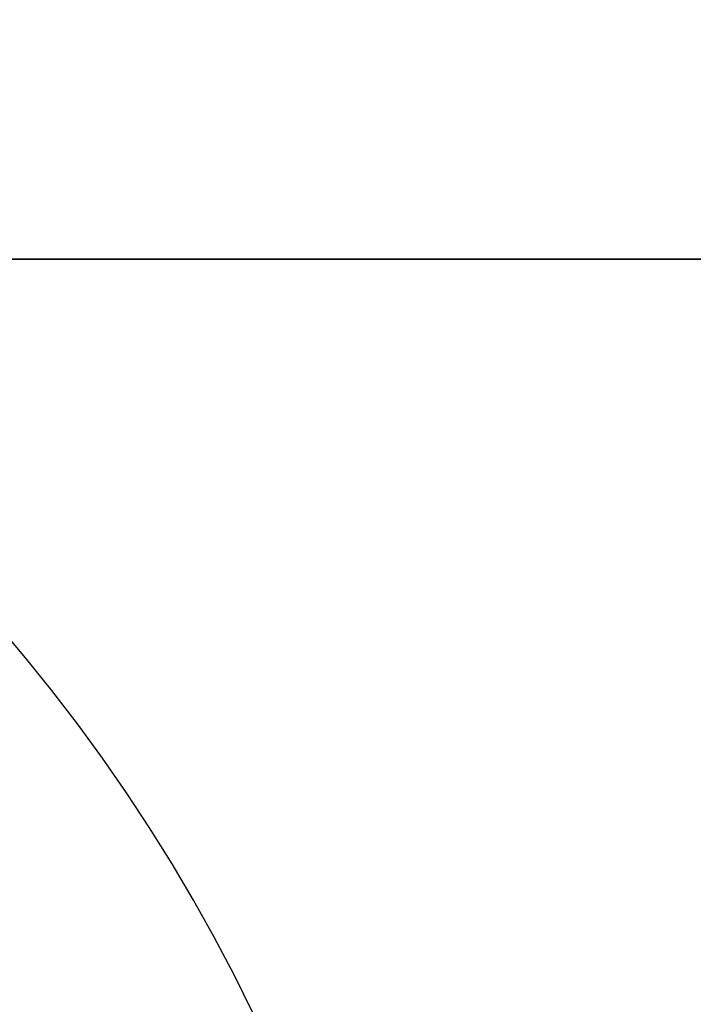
# Model space of a CAD drawing. Header units: millimetres. Extents: x 0 to 941, y -754 to 1172.
# Tile 43 of 105: x 350 to 386, y -40 to 13. Entities that reach past the tile are written whole.
import ezdxf

# ---------------------------------------------------------------- set-up
doc = ezdxf.new("R2010")
doc.units = ezdxf.units.MM
for name, color, linetype, true_color in [('ORTHO$20', 7, 'CONTINUOUS', 0xffffff), ('ORTHO$22', 7, 'CONTINUOUS', 0xffffff), ('ORTHO$25', 7, 'CONTINUOUS', 0xffffff)]:
    doc.layers.add(name, color=color, linetype=linetype, true_color=true_color)

msp = doc.modelspace()

# ---------------------------------------------------------------- linework, layer by layer
at = {"layer": 'ORTHO$20', "color": 7, "linetype": 'Continuous'}
for p, q in [((371.895, 0, 1334.308), (181.895, 0, 1334.308)), ((371.895, 0, 1318.308), (181.895, 0, 1318.308)), ((196.395, 0, 1139.308), (916.395, 0, 1139.308)), ((916.393, 0, 1138.808), (196.397, 0, 1138.808)), ((916.295, 0, 1178.308), (196.495, 0, 1178.308)), ((197.895, 0, 36.808), (914.895, 0, 36.808)), ((200.895, 0, -191.692), (911.895, 0, -191.692)), ((911.395, 0, 33.808), (201.395, 0, 33.808)), ((201.395, 0, -177.192), (911.395, 0, -177.192)), ((321.345, 0, 1284.758), (378.262, 0, 1284.758)), ((378.262, 0, 1257.858), (321.346, 0, 1257.858)), ((350.395, 0, 1139.308), (350.395, 0, 1138.808)), ((364.262, 0, 1283.258), (359.065, 0, 1284.758)), ((364.262, 0, 1259.358), (359.065, 0, 1257.858)), ((361.395, 0, 1139.308), (361.395, 0, 1138.808)), ((379.262, 0, 1283.258), (364.262, 0, 1283.258)), ((379.262, 0, 1259.358), (364.262, 0, 1259.358)), ((364.262, 0, 1284.758), (364.262, 0, 1257.858)), ((371.145, 0, 1180.308), (383.145, 0, 1180.308)), ((371.145, 0, 1178.307), (371.145, 0, 1180.308)), ((371.895, 0, 1334.308), (371.895, 0, 1318.308)), ((371.895, 0, 1318.308), (371.902, 0, 1318.308)), ((371.895, 0, 1334.308), (371.902, 0, 1334.308)), ((371.902, 0, 1334.308), (371.902, 0, 1318.308)), ((373.745, 0, 1138.808), (373.745, 0, 1139.308)), ((378.262, 0, 1284.758), (379.262, 0, 1283.758)), ((379.262, 0, 1258.858), (378.262, 0, 1257.858)), ((378.262, 0, 1257.858), (378.262, 0, 1284.758)), ((379.262, 0, 1258.858), (379.262, 0, 1283.758)), ((380.545, 0, 1138.808), (380.545, 0, 1139.308)), ((383.145, 0, 1178.307), (383.145, 0, 1180.308))]:
    msp.add_line(p, q, dxfattribs=at)
at = {"layer": 'ORTHO$20', "color": 252, "linetype": 'Continuous'}
for p, q in [((916.395, 0, 1141.808), (196.395, 0, 1141.808)), ((196.495, 0, 1175.808), (916.295, 0, 1175.808)), ((914.895, 0, 39.308), (197.895, 0, 39.308)), ((197.895, 0, 1136.308), (914.895, 0, 1136.308)), ((911.895, 0, -187.692), (200.895, 0, -187.692)), ((201.395, 0, 31.308), (911.395, 0, 31.308)), ((911.395, 0, -174.692), (201.395, 0, -174.692)), ((906.395, 0, 35.308), (206.395, 0, 35.308))]:
    msp.add_line(p, q, dxfattribs=at)
at = {"layer": 'ORTHO$22', "color": 7, "linetype": 'Continuous', "extrusion": (0, 0, -1)}
msp.add_circle((-276.902, -82.028), 95, dxfattribs=at)
at = {"layer": 'ORTHO$25', "color": 7, "linetype": 'Continuous'}
for p, q in [((181.902, 0, 1318.308), (371.902, 0, 1318.308)), ((181.902, 0, 1334.308), (371.902, 0, 1334.308)), ((916.295, 0, -177.192), (196.495, 0, -177.192)), ((196.495, 0, 995.808), (916.295, 0, 995.808)), ((196.495, 0, 1177.808), (916.295, 0, 1177.808)), ((911.895, 0, -191.692), (200.895, 0, -191.692)), ((378.262, 0, 1284.758), (321.345, 0, 1284.758)), ((321.346, 0, 1257.858), (378.262, 0, 1257.858)), ((326.895, 0, 1178.308), (435.395, 0, 1178.308)), ((775.095, 0, 1177.796), (337.695, 0, 1177.796)), ((775.095, 0, 997.808), (337.695, 0, 997.808)), ((341.768, 0, 996.636), (359.995, 0, 996.636)), ((341.768, 0, 996.951), (358.995, 0, 996.951)), ((357.196, 0, 1155.682), (356.745, 0, 1155.682)), ((357.195, 0, 1057.812), (357.195, 0, 1057.806)), ((357.195, 0, 1057.812), (357.195, 0, 1062.051)), ((358.461, 0, 997.808), (358.995, 0, 996.951)), ((358.995, 0, 996.951), (358.995, 0, 997.808)), ((364.262, 0, 1283.258), (359.065, 0, 1284.758)), ((364.262, 0, 1259.358), (359.065, 0, 1257.858)), ((752.965, 0, 1175.766), (359.825, 0, 1175.766)), ((359.995, 0, 996.636), (359.995, 0, 995.808)), ((359.995, 0, 997.808), (359.995, 0, 996.636)), ((360.002, 0, 996.808), (752.789, 0, 996.808)), ((749.873, 0, 997.413), (362.917, 0, 997.413)), ((379.262, 0, 1259.358), (364.262, 0, 1259.358)), ((379.262, 0, 1283.258), (364.262, 0, 1283.258)), ((364.262, 0, 1284.758), (364.262, 0, 1257.858)), ((371.145, 0, 1180.308), (383.145, 0, 1180.308)), ((371.145, 0, 1178.307), (371.145, 0, 1180.308)), ((371.902, 0, 1318.308), (371.902, 0, 1334.308)), ((736.156, 0, 1038.268), (376.635, 0, 1038.268)), ((379.262, 0, 1283.758), (378.262, 0, 1284.758)), ((378.262, 0, 1257.858), (379.262, 0, 1258.858)), ((378.262, 0, 1257.858), (378.262, 0, 1284.758)), ((379.262, 0, 1258.858), (379.262, 0, 1283.758)), ((383.145, 0, 1178.307), (383.145, 0, 1180.308))]:
    msp.add_line(p, q, dxfattribs=at)
at = {"layer": 'ORTHO$25', "color": 252, "linetype": 'Continuous'}
for p, q in [((196.495, 0, -174.692), (916.295, 0, -174.692)), ((916.295, 0, 993.308), (196.495, 0, 993.308)), ((200.895, 0, -187.692), (911.895, 0, -187.692)), ((337.695, 0, 999.83), (775.095, 0, 999.83)), ((356.138, 0, 1173.205), (357.195, 0, 1173.205)), ((356.511, 0, 1142.359), (356.718, 0, 1144.216)), ((356.594, 0, 1164.106), (356.575, 0, 1164.106)), ((356.685, 0, 1165.671), (356.633, 0, 1172.494)), ((357.195, 0, 1057.849), (357.073, 0, 1057.849)), ((357.073, 0, 1057.849), (357.073, 0, 1060.09)), ((357.185, 0, 1165.788), (357.133, 0, 1172.604)), ((360.195, 0, 1174.95), (752.595, 0, 1174.95)), ((736.153, 0, 1037.879), (376.637, 0, 1037.879)), ((377.195, 0, 1042.397), (507.199, 0, 1042.397)), ((497.77, 0, 1045.521), (377.195, 0, 1045.521)), ((377.195, 0, 1038.268), (377.195, 0, 1042.397)), ((377.195, 0, 1045.521), (377.195, 0, 1042.397))]:
    msp.add_line(p, q, dxfattribs=at)
at = {"layer": 'ORTHO$25', "color": 7, "linetype": 'Continuous', "extrusion": (0, -1, 0)}
for radius, start, end in [(6.162, 299.1793, 309.8917), (7.962, 317.9438, 323.5722)]:
    msp.add_arc((364.333, 1002.141), radius, start, end, dxfattribs=at)
at = {"layer": 'ORTHO$25', "color": 7, "linetype": 'Continuous', "extrusion": (0, 1, 0)}
for radius, start, end in [(7.962, 317.9438, 323.5722), (6.162, 299.1793, 309.8917)]:
    msp.add_arc((-381.458, 1002.141), radius, start, end, dxfattribs=at)
at = {"layer": 'ORTHO$25', "color": 7, "linetype": 'Continuous', "extrusion": (0, -1, 0)}
for centre, major_axis, ratio, start_param, end_param in [((356.063, 0, 1059.91), (-0.5, 0, -0.002), 0.345959, 3.148177, 4.711041), ((356.973, 0, 1139.039), (0.5, 0, -0.001), 0.814014, 3.152197, 4.714405), ((356.584, 0, 1164.106), (-0.009, 0, 1.5), 0.006171, 4.712351, 7.853944), ((356.584, 0, 1164.106), (-0.009, 0, 1.5), 0.006171, 1.570758, 4.712351), ((357.185, 0, 1165.674), (0.5, 0, 0.004), 0.227403, 1.569065, 3.135256), ((362.917, 0, 998.467), (1.5, 0), 0.70217, 3.817372, 4.712389)]:
    msp.add_ellipse(centre, major_axis=major_axis, ratio=ratio, start_param=start_param, end_param=end_param, dxfattribs=at)
at = {"layer": 'ORTHO$25', "color": 252, "linetype": 'Continuous', "extrusion": (0, -1, 0)}
msp.add_ellipse((360.195, 0, 1062.051), major_axis=(3, 0), ratio=0.351057, start_param=1.570796, end_param=3.141593, dxfattribs=at)
at = {"layer": 'ORTHO$25', "color": 252, "linetype": 'Continuous'}
for points, knots in [([(356.138, 0, 1173.205), (356.127, 0, 1172.661), (356.106, 0, 1171.573), (356.078, 0, 1169.616), (356.051, 0, 1167.425), (356.026, 0, 1164.98), (356.003, 0, 1162.292), (355.983, 0, 1159.365), (355.965, 0, 1156.202), (355.949, 0, 1152.81), (355.935, 0, 1149.194), (355.923, 0, 1145.359), (355.914, 0, 1141.313), (355.907, 0, 1137.06), (355.902, 0, 1132.609), (355.9, 0, 1128.149), (355.899, 0, 1125.126), (355.9, 0, 1123.687)], [0, 0, 0, 0, 0.067574, 0.135094, 0.202559, 0.269971, 0.337328, 0.404632, 0.471881, 0.539076, 0.606217, 0.673304, 0.740336, 0.807315, 0.874239, 0.941109, 1, 1, 1, 1]), ([(357.133, 0, 1172.604), (357.127, 0, 1172.643), (357.115, 0, 1172.728), (357.027, 0, 1172.843), (356.905, 0, 1172.947), (356.75, 0, 1173.037), (356.578, 0, 1173.108), (356.372, 0, 1173.17), (356.225, 0, 1173.192), (356.138, 0, 1173.205)], [0, 0, 0, 0, 0.089942, 0.194978, 0.320251, 0.466134, 0.623749, 0.7779, 1, 1, 1, 1]), ([(356.633, 0, 1172.494), (356.63, 0, 1172.534), (356.623, 0, 1172.62), (356.56, 0, 1172.8), (356.466, 0, 1172.943), (356.357, 0, 1173.058), (356.255, 0, 1173.143), (356.181, 0, 1173.182), (356.138, 0, 1173.205)], [0, 0, 0, 0, 0.089861, 0.195095, 0.464377, 0.621518, 0.775258, 1, 1, 1, 1]), ([(356.633, 0, 1172.494), (356.615, 0, 1171.589), (356.581, 0, 1169.53), (356.536, 0, 1165.698), (356.497, 0, 1161.143), (356.464, 0, 1155.884), (356.438, 0, 1149.942), (356.418, 0, 1143.345), (356.405, 0, 1136.119), (356.4, 0, 1129.475), (356.399, 0, 1125.213), (356.4, 0, 1123.676)], [0, 0, 0, 0, 0.116982, 0.233963, 0.350945, 0.467926, 0.584908, 0.701889, 0.818871, 0.935852, 1, 1, 1, 1]), ([(356.453, 0, 1125.108), (356.454, 0, 1127.402), (356.459, 0, 1132.252), (356.467, 0, 1136.721), (356.473, 0, 1139.036)], [0, 0, 0, 0, 0.457884, 1, 1, 1, 1]), ([(356.718, 0, 1144.216), (356.722, 0, 1144.255), (356.731, 0, 1144.427), (356.741, 0, 1144.975), (356.748, 0, 1145.785), (356.754, 0, 1146.849), (356.756, 0, 1147.87), (356.757, 0, 1148.522), (356.757, 0, 1148.692)], [0, 0, 0, 0, 0.187216, 0.374431, 0.561647, 0.748862, 0.936078, 1, 1, 1, 1]), ([(356.953, 0, 1124.689), (356.954, 0, 1127.055), (356.959, 0, 1131.897), (356.967, 0, 1136.377), (356.973, 0, 1138.632)], [0, 0, 0, 0, 0.472599, 1, 1, 1, 1]), ([(356.973, 0, 1138.632), (356.974, 0, 1138.974), (356.976, 0, 1139.684), (356.982, 0, 1140.589), (356.991, 0, 1141.302), (357.001, 0, 1141.711), (357.008, 0, 1141.835), (357.011, 0, 1141.863)], [0, 0, 0, 0, 0.177659, 0.397557, 0.618681, 0.838583, 1, 1, 1, 1]), ([(357.195, 0, 1172.093), (357.195, 0, 1172.12), (357.195, 0, 1172.174), (357.195, 0, 1172.252), (357.195, 0, 1172.328), (357.195, 0, 1172.402), (357.195, 0, 1172.474), (357.195, 0, 1172.543), (357.195, 0, 1172.611), (357.195, 0, 1172.676), (357.195, 0, 1172.739), (357.195, 0, 1172.8), (357.195, 0, 1172.859), (357.195, 0, 1172.916), (357.195, 0, 1172.97), (357.195, 0, 1173.022), (357.195, 0, 1173.072), (357.195, 0, 1173.12), (357.195, 0, 1173.165), (357.195, 0, 1173.207), (357.195, 0, 1173.248), (357.195, 0, 1173.285), (357.195, 0, 1173.32), (357.195, 0, 1173.352), (357.195, 0, 1173.382), (357.195, 0, 1173.408), (357.195, 0, 1173.432), (357.195, 0, 1173.452), (357.195, 0, 1173.469), (357.195, 0, 1173.484), (357.195, 0, 1173.494), (357.195, 0, 1173.502), (357.195, 0, 1173.505), (357.195, 0, 1173.505), (357.195, 0, 1173.503), (357.195, 0, 1173.5), (357.195, 0, 1173.5)], [0, 0, 0, 0, 0.030141, 0.060281, 0.090422, 0.120562, 0.150703, 0.180843, 0.210984, 0.241124, 0.271265, 0.301405, 0.331546, 0.361686, 0.391827, 0.421968, 0.452108, 0.482249, 0.512389, 0.54253, 0.57267, 0.602811, 0.632951, 0.663092, 0.693232, 0.723373, 0.753514, 0.783654, 0.813795, 0.843935, 0.874076, 0.904216, 0.934357, 0.964497, 0.994638, 1, 1, 1, 1]), ([(360.195, 0, 1063.104), (360.195, 0, 1089.294), (360.195, 0, 1113.214), (360.195, 0, 1151.791), (360.245, 0, 1166.444), (360.195, 0, 1174.95)], [0, 0, 0, 0, 0.5, 0.5, 1, 1, 1, 1])]:
    msp.add_open_spline(points, degree=3, knots=knots, dxfattribs=at)
at = {"layer": 'ORTHO$25', "color": 7, "linetype": 'Continuous'}
for points, knots in [([(355.9, 0, 1123.687), (355.9, 0, 1123.494), (355.9, 0, 1121.665), (355.901, 0, 1118.131), (355.906, 0, 1112.955), (355.912, 0, 1107.618), (355.921, 0, 1102.126), (355.932, 0, 1096.489), (355.945, 0, 1090.716), (355.961, 0, 1084.813), (355.978, 0, 1078.792), (355.998, 0, 1072.658), (356.019, 0, 1066.428), (356.036, 0, 1062.196), (356.044, 0, 1060.081)], [0, 0, 0, 0, 0.01072, 0.10102, 0.191248, 0.281402, 0.371483, 0.461491, 0.551425, 0.641287, 0.731075, 0.82079, 0.910432, 1, 1, 1, 1]), ([(356.044, 0, 1060.081), (356.051, 0, 1059.694), (356.071, 0, 1058.719), (356.249, 0, 1056.95), (356.736, 0, 1054.401), (357.841, 0, 1051.055), (359.824, 0, 1047.34), (362.637, 0, 1043.863), (365.873, 0, 1041.162), (369.389, 0, 1039.258), (372.96, 0, 1038.095), (375.435, 0, 1037.95), (376.637, 0, 1037.879)], [0, 0, 0, 0, 0.036116, 0.090917, 0.164908, 0.27557, 0.412438, 0.543863, 0.673826, 0.783597, 0.894845, 1, 1, 1, 1]), ([(356.4, 0, 1123.676), (356.4, 0, 1122.41), (356.401, 0, 1118.283), (356.407, 0, 1111), (356.421, 0, 1101.6), (356.442, 0, 1091.752), (356.469, 0, 1081.499), (356.503, 0, 1070.882), (356.529, 0, 1063.604), (356.544, 0, 1059.911)], [0, 0, 0, 0, 0.070004, 0.225003, 0.380003, 0.535002, 0.690001, 0.845001, 1, 1, 1, 1]), ([(356.564, 0, 1065.072), (356.551, 0, 1068.745), (356.527, 0, 1075.975), (356.498, 0, 1086.498), (356.475, 0, 1096.608), (356.46, 0, 1106.255), (356.452, 0, 1115.382), (356.452, 0, 1121.528), (356.453, 0, 1124.686), (356.453, 0, 1125.108)], [0, 0, 0, 0, 0.16246, 0.324919, 0.487379, 0.649839, 0.812298, 0.974758, 1, 1, 1, 1]), ([(356.544, 0, 1059.911), (356.567, 0, 1059.195), (356.615, 0, 1057.754), (356.96, 0, 1055.591), (357.505, 0, 1053.445), (358.262, 0, 1051.348), (359.215, 0, 1049.333), (360.347, 0, 1047.431), (361.636, 0, 1045.672), (363.497, 0, 1043.58), (366.076, 0, 1041.397), (369.484, 0, 1039.501), (372.47, 0, 1038.561), (374.857, 0, 1038.181), (376.045, 0, 1038.145), (376.637, 0, 1038.127)], [0, 0, 0, 0, 0.068057, 0.136944, 0.206279, 0.275625, 0.344579, 0.412658, 0.479341, 0.544226, 0.667902, 0.783785, 0.893524, 0.946988, 1, 1, 1, 1]), ([(356.757, 0, 1148.692), (356.757, 0, 1149.019), (356.757, 0, 1149.883), (356.756, 0, 1151.41), (356.751, 0, 1153.294), (356.745, 0, 1155.307), (356.736, 0, 1157.449), (356.725, 0, 1159.679), (356.712, 0, 1161.876), (356.698, 0, 1163.937), (356.689, 0, 1165.117), (356.685, 0, 1165.671)], [0, 0, 0, 0, 0.076059, 0.191552, 0.307044, 0.422537, 0.53803, 0.653522, 0.769015, 0.884507, 1, 1, 1, 1]), ([(357.064, 0, 1064.881), (357.051, 0, 1068.411), (357.028, 0, 1075.548), (356.998, 0, 1085.985), (356.976, 0, 1096.17), (356.96, 0, 1105.884), (356.952, 0, 1115.07), (356.952, 0, 1121.197), (356.953, 0, 1124.321), (356.953, 0, 1124.689)], [0, 0, 0, 0, 0.156193, 0.320235, 0.484575, 0.649061, 0.813546, 0.977885, 1, 1, 1, 1]), ([(357.23, 0, 1158.462), (357.23, 0, 1158.596), (357.225, 0, 1159.489), (357.216, 0, 1161.165), (357.202, 0, 1163.496), (357.191, 0, 1165.023), (357.185, 0, 1165.788)], [0, 0, 0, 0, 0.05539, 0.368401, 0.68327, 1, 1, 1, 1]), ([(357.196, 0, 1057.91), (357.193, 0, 1057.488), (357.213, 0, 1056.832), (357.268, 0, 1056.178), (357.293, 0, 1055.946)], [0, 0, 0, 0, 0.644122, 1, 1, 1, 1]), ([(360.161, 0, 1175.748), (359.862, 0, 1175.784), (359.247, 0, 1175.668), (358.137, 0, 1174.898), (357.361, 0, 1173.57), (357.202, 0, 1172.588), (357.195, 0, 1172.068)], [0, 0, 0, 0, 0.246123, 0.504104, 0.760265, 1, 1, 1, 1]), ([(357.462, 0, 1173.397), (357.46, 0, 1173.395), (357.416, 0, 1173.335), (357.328, 0, 1173.217), (357.24, 0, 1173.097), (357.195, 0, 1173.036)], [0, 0, 0, 0, 0.019172, 0.509586, 1, 1, 1, 1]), ([(357.257, 0, 1148.055), (357.257, 0, 1148.337), (357.258, 0, 1149.138), (357.257, 0, 1150.584), (357.253, 0, 1152.447), (357.248, 0, 1154.154), (357.244, 0, 1155.237), (357.243, 0, 1155.621)], [0, 0, 0, 0, 0.139464, 0.380822, 0.623679, 0.868036, 1, 1, 1, 1]), ([(360.195, 0, 1174.95), (360.195, 0, 1174.983), (360.194, 0, 1175.047), (360.19, 0, 1175.137), (360.183, 0, 1175.221), (360.174, 0, 1175.299), (360.161, 0, 1175.371), (360.146, 0, 1175.437), (360.128, 0, 1175.498), (360.108, 0, 1175.552), (360.084, 0, 1175.6), (360.058, 0, 1175.642), (360.029, 0, 1175.678), (359.997, 0, 1175.708), (359.963, 0, 1175.732), (359.925, 0, 1175.75), (359.887, 0, 1175.761), (359.86, 0, 1175.764), (359.848, 0, 1175.765)], [0, 0, 0, 0, 0.063029, 0.126058, 0.189087, 0.252116, 0.315145, 0.378174, 0.441204, 0.504233, 0.567262, 0.630291, 0.69332, 0.756349, 0.819378, 0.882407, 0.945436, 1, 1, 1, 1])]:
    msp.add_open_spline(points, degree=3, knots=knots, dxfattribs=at)
for points, degree in [([(356.473, 0, 1139.036), (356.474, 0, 1139.426), (356.476, 0, 1140.145), (356.482, 0, 1141.045), (356.49, 0, 1141.727), (356.5, 0, 1142.18), (356.507, 0, 1142.324), (356.511, 0, 1142.359)], 3), ([(356.574, 0, 1060.441), (356.574, 0, 1060.771), (356.573, 0, 1061.462), (356.571, 0, 1062.592), (356.568, 0, 1063.8), (356.566, 0, 1064.641), (356.564, 0, 1065.072)], 3), ([(356.615, 0, 1172.629), (356.637, 0, 1172.552), (356.669, 0, 1172.528)], 2), ([(357.074, 0, 1057.187), (357.074, 0, 1057.305), (357.074, 0, 1057.534), (357.073, 0, 1057.747), (357.073, 0, 1057.849)], 3), ([(358.16, 0, 1050.831), (357.61, 0, 1052.506), (357.263, 0, 1054.234), (357.132, 0, 1055.966)], 3), ([(357.195, 0, 1062.051), (357.195, 0, 1062.67), (357.195, 0, 1063.904), (357.195, 0, 1065.749), (357.195, 0, 1067.585), (357.195, 0, 1069.413), (357.195, 0, 1071.233), (357.195, 0, 1073.044), (357.195, 0, 1074.847), (357.195, 0, 1076.64), (357.195, 0, 1078.424), (357.195, 0, 1080.198), (357.195, 0, 1081.963), (357.195, 0, 1083.718), (357.195, 0, 1085.463), (357.195, 0, 1087.198), (357.195, 0, 1088.922), (357.195, 0, 1090.636), (357.195, 0, 1092.338), (357.195, 0, 1094.03), (357.195, 0, 1095.71), (357.195, 0, 1097.379), (357.195, 0, 1099.036), (357.195, 0, 1100.681), (357.195, 0, 1102.314), (357.195, 0, 1103.935), (357.195, 0, 1105.544), (357.195, 0, 1107.14), (357.195, 0, 1108.723), (357.195, 0, 1110.293), (357.195, 0, 1111.849), (357.195, 0, 1113.393), (357.195, 0, 1114.923), (357.195, 0, 1116.439), (357.195, 0, 1117.941), (357.195, 0, 1119.429), (357.195, 0, 1120.903), (357.195, 0, 1122.362), (357.195, 0, 1123.807), (357.195, 0, 1125.237), (357.195, 0, 1126.652), (357.195, 0, 1128.052), (357.195, 0, 1129.437), (357.195, 0, 1130.806), (357.195, 0, 1132.159), (357.195, 0, 1133.497), (357.195, 0, 1134.819), (357.195, 0, 1136.125), (357.195, 0, 1137.415), (357.195, 0, 1138.688), (357.195, 0, 1139.945), (357.195, 0, 1141.185), (357.195, 0, 1142.408), (357.195, 0, 1143.614), (357.195, 0, 1144.804), (357.195, 0, 1145.976), (357.195, 0, 1147.13), (357.195, 0, 1148.267), (357.195, 0, 1149.387), (357.195, 0, 1150.488), (357.195, 0, 1151.572), (357.195, 0, 1152.638), (357.195, 0, 1153.685), (357.195, 0, 1154.714), (357.195, 0, 1155.725), (357.195, 0, 1156.718), (357.195, 0, 1157.691), (357.195, 0, 1158.646), (357.195, 0, 1159.582), (357.195, 0, 1160.499), (357.195, 0, 1161.397), (357.195, 0, 1162.276), (357.195, 0, 1163.136), (357.195, 0, 1163.976), (357.195, 0, 1164.796), (357.195, 0, 1165.597), (357.195, 0, 1166.379), (357.195, 0, 1167.139), (357.195, 0, 1167.887), (357.195, 0, 1168.567), (357.195, 0, 1169.163), (357.195, 0, 1169.681), (357.195, 0, 1170.131), (357.195, 0, 1170.524), (357.195, 0, 1170.868), (357.195, 0, 1171.171), (357.195, 0, 1171.44), (357.195, 0, 1171.68), (357.195, 0, 1171.897), (357.195, 0, 1172.029), (357.195, 0, 1172.093)], 3)]:
    msp.add_open_spline(points, degree=degree, dxfattribs=at)
at = {"layer": 'ORTHO$25', "color": 252, "linetype": 'Continuous'}
for points in [[(356.511, 0, 1142.359), (356.513, 0, 1142.099), (356.75, 0, 1141.863), (357.011, 0, 1141.863)], [(357.071, 0, 1062.203), (357.07, 0, 1063.043), (357.067, 0, 1063.942), (357.064, 0, 1064.881)], [(377.195, 0, 1042.397), (377.071, 0, 1042.397), (376.823, 0, 1042.399), (376.451, 0, 1042.41), (376.079, 0, 1042.427), (375.707, 0, 1042.452), (375.336, 0, 1042.483), (374.965, 0, 1042.522), (374.595, 0, 1042.568), (374.225, 0, 1042.62), (373.856, 0, 1042.68), (373.488, 0, 1042.747), (373.121, 0, 1042.82), (372.756, 0, 1042.901), (372.391, 0, 1042.988), (372.028, 0, 1043.083), (371.666, 0, 1043.184), (371.306, 0, 1043.293), (370.947, 0, 1043.408), (370.59, 0, 1043.531), (370.235, 0, 1043.66), (369.882, 0, 1043.796), (369.531, 0, 1043.939), (369.183, 0, 1044.088), (368.836, 0, 1044.245), (368.493, 0, 1044.408), (368.151, 0, 1044.578), (367.813, 0, 1044.755), (367.477, 0, 1044.938), (367.145, 0, 1045.128), (366.815, 0, 1045.325), (366.489, 0, 1045.528), (366.167, 0, 1045.737), (365.847, 0, 1045.953), (365.532, 0, 1046.176), (365.22, 0, 1046.404), (364.913, 0, 1046.639), (364.609, 0, 1046.88), (364.31, 0, 1047.126), (364.015, 0, 1047.379), (363.725, 0, 1047.638), (363.439, 0, 1047.903), (363.158, 0, 1048.173), (362.882, 0, 1048.449), (362.611, 0, 1048.73), (362.346, 0, 1049.016), (362.086, 0, 1049.308), (361.831, 0, 1049.605), (361.582, 0, 1049.907), (361.339, 0, 1050.214), (361.101, 0, 1050.525), (360.87, 0, 1050.841), (360.645, 0, 1051.162), (360.426, 0, 1051.487), (360.213, 0, 1051.816), (360.007, 0, 1052.149), (359.808, 0, 1052.486), (359.615, 0, 1052.826), (359.429, 0, 1053.171), (359.25, 0, 1053.518), (359.078, 0, 1053.869), (358.913, 0, 1054.223), (358.755, 0, 1054.579), (358.605, 0, 1054.939), (358.462, 0, 1055.3), (358.326, 0, 1055.665), (358.197, 0, 1056.031), (358.077, 0, 1056.399), (357.963, 0, 1056.77), (357.858, 0, 1057.142), (357.76, 0, 1057.515), (357.67, 0, 1057.89), (357.587, 0, 1058.266), (357.513, 0, 1058.643), (357.446, 0, 1059.02), (357.387, 0, 1059.399), (357.336, 0, 1059.778), (357.292, 0, 1060.157), (357.257, 0, 1060.536), (357.229, 0, 1060.915), (357.21, 0, 1061.294), (357.198, 0, 1061.673), (357.195, 0, 1061.925), (357.195, 0, 1062.051)], [(377.195, 0, 1045.521), (377.09, 0, 1045.521), (376.879, 0, 1045.523), (376.562, 0, 1045.532), (376.246, 0, 1045.548), (375.93, 0, 1045.57), (375.615, 0, 1045.599), (375.299, 0, 1045.633), (374.985, 0, 1045.674), (374.671, 0, 1045.721), (374.357, 0, 1045.775), (374.044, 0, 1045.835), (373.733, 0, 1045.901), (373.422, 0, 1045.973), (373.112, 0, 1046.052), (372.803, 0, 1046.137), (372.495, 0, 1046.228), (372.189, 0, 1046.325), (371.884, 0, 1046.429), (371.581, 0, 1046.539), (371.279, 0, 1046.655), (370.979, 0, 1046.777), (370.681, 0, 1046.905), (370.385, 0, 1047.04), (370.09, 0, 1047.18), (369.798, 0, 1047.327), (369.508, 0, 1047.479), (369.22, 0, 1047.638), (368.935, 0, 1047.803), (368.652, 0, 1047.973), (368.372, 0, 1048.149), (368.095, 0, 1048.332), (367.821, 0, 1048.519), (367.55, 0, 1048.713), (367.281, 0, 1048.912), (367.017, 0, 1049.117), (366.755, 0, 1049.328), (366.497, 0, 1049.544), (366.243, 0, 1049.765), (365.992, 0, 1049.992), (365.745, 0, 1050.224), (365.502, 0, 1050.461), (365.264, 0, 1050.703), (365.029, 0, 1050.95), (364.799, 0, 1051.202), (364.573, 0, 1051.459), (364.352, 0, 1051.72), (364.136, 0, 1051.986), (363.924, 0, 1052.257), (363.717, 0, 1052.531), (363.515, 0, 1052.81), (363.319, 0, 1053.093), (363.127, 0, 1053.38), (362.941, 0, 1053.671), (362.76, 0, 1053.966), (362.585, 0, 1054.264), (362.416, 0, 1054.565), (362.252, 0, 1054.87), (362.094, 0, 1055.177), (361.942, 0, 1055.488), (361.795, 0, 1055.802), (361.655, 0, 1056.118), (361.521, 0, 1056.437), (361.393, 0, 1056.758), (361.272, 0, 1057.081), (361.156, 0, 1057.407), (361.047, 0, 1057.734), (360.944, 0, 1058.063), (360.848, 0, 1058.394), (360.758, 0, 1058.726), (360.675, 0, 1059.059), (360.599, 0, 1059.394), (360.528, 0, 1059.729), (360.465, 0, 1060.065), (360.408, 0, 1060.402), (360.358, 0, 1060.74), (360.315, 0, 1061.078), (360.278, 0, 1061.416), (360.248, 0, 1061.754), (360.224, 0, 1062.092), (360.208, 0, 1062.43), (360.197, 0, 1062.767), (360.195, 0, 1062.992), (360.195, 0, 1063.104)]]:
    msp.add_open_spline(points, degree=3, dxfattribs=at)
for points, weights in [([(356.564, 0, 1065.072), (356.566, 0, 1064.959), (356.773, 0, 1064.88), (357.064, 0, 1064.881)], [1.16962026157, 0.943459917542, 0.943459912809, 1.16962024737]), ([(360.195, 0, 1174.95), (358.438, 0, 1174.95), (357.195, 0, 1173.766), (357.195, 0, 1172.093)], [1.17156244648, 0.942810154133, 0.942812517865, 1.17156953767])]:
    msp.add_rational_spline(points, weights, degree=3, dxfattribs=at)
msp.add_rational_spline([(376.637, 0, 1037.879), (376.637, 0, 1038.065), (376.637, 0, 1038.196), (376.637, 0, 1038.247), (376.637, 0, 1038.298), (376.637, 0, 1038.26), (376.637, 0, 1038.127)], [1.013255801, 0.970697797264, 1.03061475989, 1.19300668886, 1.03061469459, 0.970697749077, 1.01325585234], degree=3, knots=[0, 0, 0, 0, 0.5, 0.5, 0.5, 1, 1, 1, 1], dxfattribs=at)

doc.saveas('drawing.dxf')
